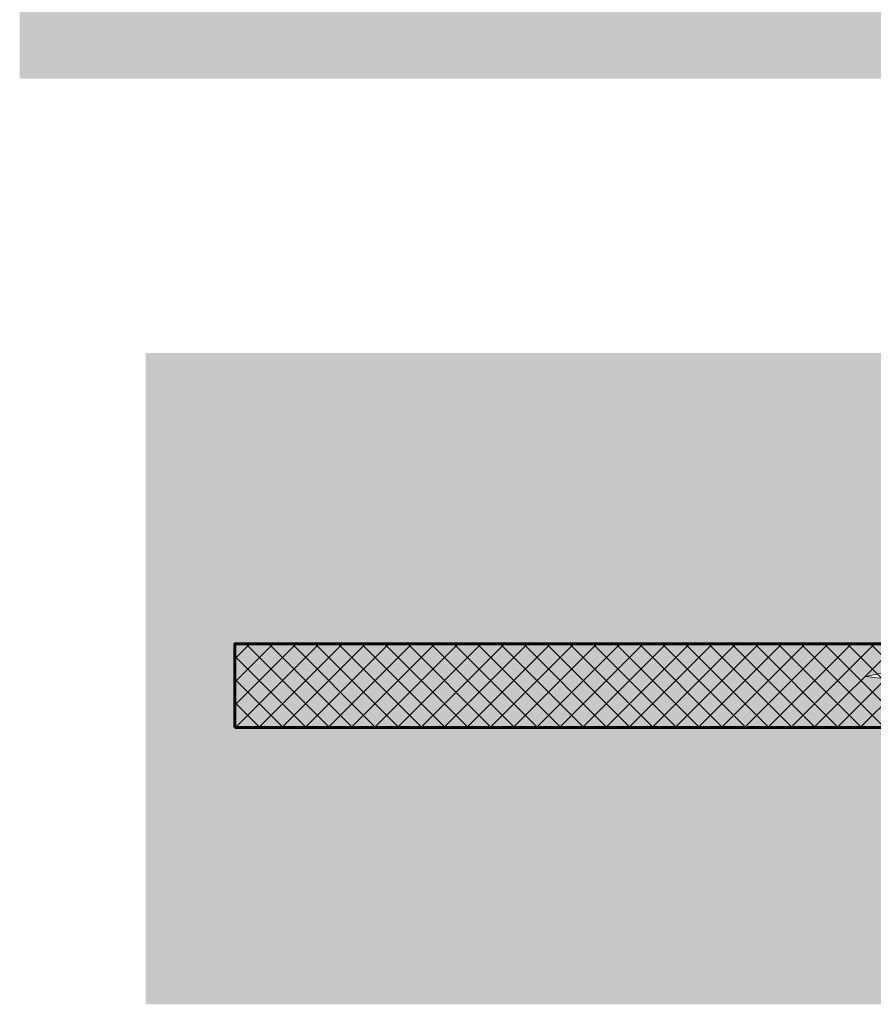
# Model space of a CAD drawing. Header units: millimetres. Extents: x 606744 to 1334424, y 366813 to 458563.
# Tile 1 of 21: x 1304023 to 1305040, y 440766 to 441940. Entities that reach past the tile are written whole.
import ezdxf

# ---------------------------------------------------------------- set-up
doc = ezdxf.new("R2010")
doc.units = ezdxf.units.MM
doc.header["$MEASUREMENT"] = 0
doc.layers.add('- 2D четрежи', color=7, linetype='Continuous')
doc.layers.add('- 2D четрежи_Ном._пера__1', color=7, linetype='Continuous', lineweight=15)
doc.layers.add('0_Ном._пера__41', color=7, linetype='Continuous', lineweight=60)
doc.layers.add('0_Ном._пера__62', color=7, linetype='Continuous', lineweight=25, true_color=0xaaaaaa)

# ---------------------------------------------------------------- blocks, each defined once
blk = doc.blocks.new('CI Tools Break Line Symbol[25]_7', base_point=(1308374.280508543, 442072.8953077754))
at = {"layer": '- 2D четрежи', "linetype": 'Continuous', "lineweight": 0, "true_color": 0xffffff}
blk.add_hatch(color=7, dxfattribs=at).paths.add_polyline_path([(1308374.280508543, 442072.8953077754), (1306206.007587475, 442072.8953077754), (1306201.007587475, 442095.3953077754), (1306196.007587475, 442050.3953077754), (1306191.007587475, 442072.8953077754), (1304022.734666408, 442072.8953077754), (1304022.734666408, 441869.557706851), (1308374.280508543, 441869.557706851)])
blk = doc.blocks.new('CI Tools Break Line Symbol[37]_7', base_point=(1305054.091249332, 440765.9759309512))
at = {"layer": '- 2D четрежи', "linetype": 'Continuous', "lineweight": 0, "true_color": 0xffffff}
blk.add_hatch(color=7, dxfattribs=at).paths.add_polyline_path([(1305054.091249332, 440765.9759309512), (1305054.091249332, 441146.7106737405), (1305076.591249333, 441151.7106737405), (1305031.591249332, 441156.7106737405), (1305054.091249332, 441161.7106737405), (1305054.091249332, 441542.4454165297), (1304172.891901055, 441542.4454165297), (1304172.891901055, 440765.9759309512)])
at = {"layer": '- 2D четрежи_Ном._пера__1', "color": 7, "linetype": 'Continuous', "lineweight": 15}
for p, q in [((1305054.091249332, 441161.7106737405), (1305054.091249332, 441542.4454165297)), ((1305054.091249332, 441161.7106737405), (1305031.591249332, 441156.7106737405)), ((1305031.591249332, 441156.7106737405), (1305076.591249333, 441151.7106737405)), ((1305076.591249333, 441151.7106737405), (1305054.091249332, 441146.7106737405)), ((1305054.091249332, 440765.9759309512), (1305054.091249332, 441146.7106737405))]:
    blk.add_line(p, q, dxfattribs=at)

msp = doc.modelspace()

# ---------------------------------------------------------------- hatches: boundary and pattern name
at = {"layer": '0_Ном._пера__62', "linetype": 'Continuous', "lineweight": 25, "true_color": 0xaaaaaa}
h = msp.add_hatch(dxfattribs=at)
h.set_pattern_fill('БЛОКИ_БЕТОННЫЕ_0007', color=253, style=0, pattern_type=2)
h.set_pattern_definition([(44.99999999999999, (491085.4970332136, 0), (-13.78858172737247, 13.78858172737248), []), (135.0000000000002, (491085.4970332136, 0), (13.78858172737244, 13.78858172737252), [])])
h.paths.add_polyline_path([(1304279.172061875, 441096.0224540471), (1307008.946200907, 441096.0223320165), (1307008.946200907, 441542.4453986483), (1306908.946260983, 441542.4454165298), (1306908.946198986, 441195.7363642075), (1304279.172061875, 441195.7368344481)])

# ---------------------------------------------------------------- linework, layer by layer
at = {"layer": '0_Ном._пера__41', "color": 7, "linetype": 'Continuous', "lineweight": 60, "flags": 128}
msp.add_lwpolyline([(1304279.172061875, 441096.0224540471), (1307008.946200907, 441096.0223320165), (1307008.946200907, 441542.4453986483), (1306908.946260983, 441542.4454165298), (1306908.946198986, 441195.7363642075), (1304279.172061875, 441195.7368344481)], close=True, dxfattribs=at)

# ---------------------------------------------------------------- block references
at = {"layer": '- 2D четрежи', "color": 7, "linetype": 'Continuous', "lineweight": 15}
for name, p in [('CI Tools Break Line Symbol[25]_7', (1308374.280508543, 442072.8953077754)), ('CI Tools Break Line Symbol[37]_7', (1305054.091249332, 440765.9759309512))]:
    msp.add_blockref(name, p, dxfattribs=at)

doc.saveas('drawing.dxf')
